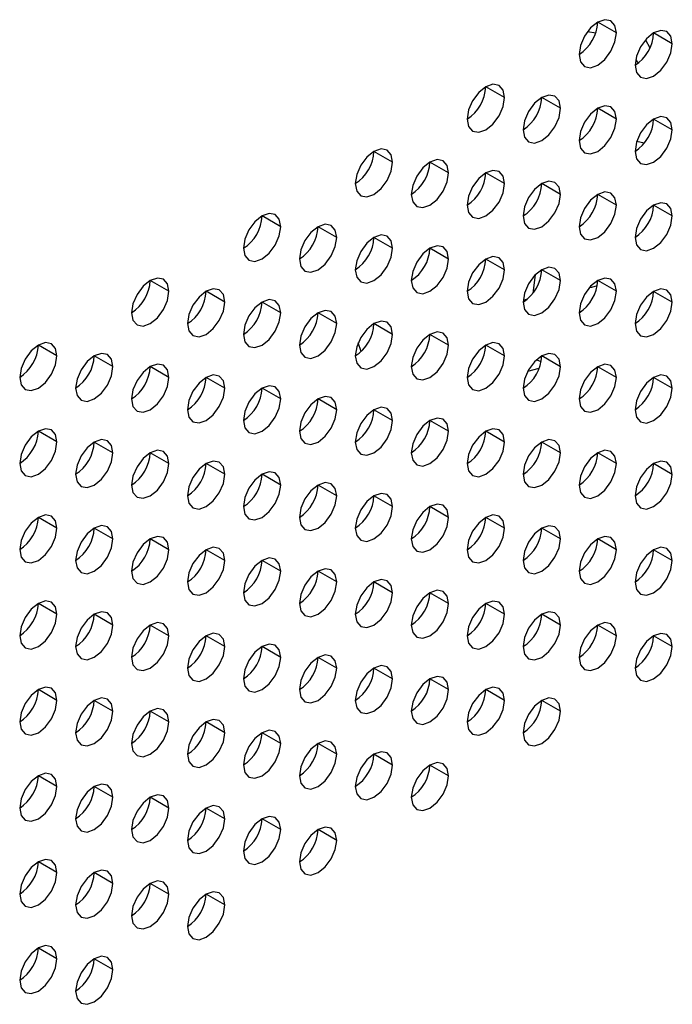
# Model space of a CAD drawing. Header units: millimetres. Extents: x 0 to 1118, y 0 to 864.
# Tile 176 of 254: x 942 to 946, y 685 to 691. Entities that reach past the tile are written whole.
import ezdxf

# ---------------------------------------------------------------- set-up
doc = ezdxf.new("R2010")
doc.units = ezdxf.units.MM

msp = doc.modelspace()

# ---------------------------------------------------------------- linework, layer by layer
at = {"color": 7, "linetype": 'Continuous', "lineweight": 25}
for p, q in [((945.8378, 691.1493), (945.72, 691.2174)), ((946.1914, 691.0813), (946.0735, 691.1493)), ((945.1307, 690.7411), (945.0129, 690.8092)), ((945.4843, 690.6731), (945.3664, 690.7411)), ((945.8378, 690.605), (945.72, 690.673)), ((946.1914, 690.5369), (946.0735, 690.6049)), ((944.4236, 690.3329), (944.3058, 690.401)), ((944.7772, 690.2649), (944.6593, 690.3329)), ((945.1307, 690.1968), (945.0129, 690.2648)), ((945.4843, 690.1287), (945.3664, 690.1967)), ((945.8378, 690.0606), (945.72, 690.1287)), ((946.1914, 689.9925), (946.0735, 690.0606)), ((943.7165, 689.9247), (943.5987, 689.9928)), ((944.0701, 689.8567), (943.9522, 689.9247)), ((944.4236, 689.7886), (944.3058, 689.8566)), ((944.7772, 689.7205), (944.6593, 689.7885)), ((945.1307, 689.6524), (945.0129, 689.7205)), ((945.4843, 689.5843), (945.3664, 689.6524)), ((943.0094, 689.5165), (942.8916, 689.5846)), ((945.8378, 689.5163), (945.72, 689.5843)), ((943.363, 689.4485), (943.2451, 689.5165)), ((946.1914, 689.4482), (946.0735, 689.5162)), ((943.7165, 689.3804), (943.5987, 689.4484)), ((944.0701, 689.3123), (943.9522, 689.3803)), ((944.4236, 689.2442), (944.3058, 689.3123)), ((944.7772, 689.1761), (944.6593, 689.2442)), ((942.3023, 689.1083), (942.1845, 689.1764)), ((945.1307, 689.1081), (945.0129, 689.1761)), ((942.6559, 689.0402), (942.538, 689.1083)), ((945.4843, 689.04), (945.3664, 689.108)), ((943.0094, 688.9722), (942.8916, 689.0402)), ((945.2782, 689.0113), (945.3504, 689.0301)), ((945.8378, 688.9719), (945.72, 689.0399)), ((943.363, 688.9041), (943.2451, 688.9721)), ((946.1914, 688.9038), (946.0735, 688.9719)), ((943.7165, 688.836), (943.5987, 688.904)), ((944.0701, 688.7679), (943.9522, 688.836)), ((944.4236, 688.6999), (944.3058, 688.7679)), ((944.7772, 688.6318), (944.6593, 688.6998)), ((942.3023, 688.564), (942.1845, 688.632)), ((945.1307, 688.5637), (945.0129, 688.6317)), ((942.6559, 688.4959), (942.538, 688.5639)), ((945.4843, 688.4956), (945.3664, 688.5637)), ((943.0094, 688.4278), (942.8916, 688.4958)), ((945.8378, 688.4275), (945.72, 688.4956)), ((943.363, 688.3597), (943.2451, 688.4278)), ((946.1914, 688.3595), (946.0735, 688.4275)), ((943.7165, 688.2917), (943.5987, 688.3597)), ((944.0701, 688.2236), (943.9522, 688.2916)), ((944.4236, 688.1555), (944.3058, 688.2235)), ((944.7772, 688.0874), (944.6593, 688.1555)), ((942.3023, 688.0196), (942.1845, 688.0876)), ((945.1307, 688.0193), (945.0129, 688.0874)), ((942.6559, 687.9515), (942.538, 688.0196)), ((945.4843, 687.9513), (945.3664, 688.0193)), ((943.0094, 687.8834), (942.8916, 687.9515)), ((945.8378, 687.8832), (945.72, 687.9512)), ((943.363, 687.8154), (943.2451, 687.8834)), ((946.1914, 687.8151), (946.0735, 687.8831)), ((943.7165, 687.7473), (943.5987, 687.8153)), ((944.0701, 687.6792), (943.9522, 687.7472)), ((944.4236, 687.6111), (944.3058, 687.6792)), ((944.7772, 687.5431), (944.6593, 687.6111)), ((942.3023, 687.4752), (942.1845, 687.5433)), ((945.1307, 687.475), (945.0129, 687.543)), ((942.6559, 687.4072), (942.538, 687.4752)), ((945.4843, 687.4069), (945.3664, 687.4749)), ((943.0094, 687.3391), (942.8916, 687.4071)), ((945.8378, 687.3388), (945.72, 687.4069)), ((943.363, 687.271), (943.2451, 687.339)), ((946.1914, 687.2707), (946.0735, 687.3388)), ((943.7165, 687.2029), (943.5987, 687.271)), ((944.0701, 687.1349), (943.9522, 687.2029)), ((944.4236, 687.0668), (944.3058, 687.1348)), ((944.7772, 686.9987), (944.6593, 687.0667)), ((942.3023, 686.9309), (942.1845, 686.9989)), ((945.1307, 686.9306), (945.0129, 686.9987)), ((942.6559, 686.8628), (942.538, 686.9308)), ((945.4843, 686.8625), (945.3664, 686.9306)), ((943.0094, 686.7947), (942.8916, 686.8628)), ((943.363, 686.7266), (943.2451, 686.7947)), ((943.7165, 686.6586), (943.5987, 686.7266)), ((944.0701, 686.5905), (943.9522, 686.6585)), ((944.4236, 686.5224), (944.3058, 686.5904)), ((944.7772, 686.4543), (944.6593, 686.5224)), ((942.3023, 686.3865), (942.1845, 686.4546)), ((942.6559, 686.3184), (942.538, 686.3865)), ((943.0094, 686.2504), (942.8916, 686.3184)), ((943.363, 686.1823), (943.2451, 686.2503)), ((943.7165, 686.1142), (943.5987, 686.1822)), ((944.0701, 686.0461), (943.9522, 686.1142)), ((942.3023, 685.8422), (942.1845, 685.9102)), ((942.6559, 685.7741), (942.538, 685.8421)), ((943.0094, 685.706), (942.8916, 685.774)), ((943.363, 685.6379), (943.2451, 685.706)), ((942.3023, 685.2978), (942.1845, 685.3658)), ((942.6559, 685.2297), (942.538, 685.2978))]:
    msp.add_line(p, q, dxfattribs=at)
at = {"color": 8, "linetype": 'Continuous', "lineweight": 25}
for p, q in [((945.6555, 691.1579), (945.7075, 691.1491)), ((946.0221, 691.106), (946.0504, 691.0549)), ((945.9593, 690.9805), (945.9747, 690.9579)), ((946.0139, 690.4522), (945.9664, 690.4636)), ((945.3248, 689.6196), (945.3108, 689.5046)), ((944.2247, 689.1361), (944.2055, 689.1897)), ((945.3321, 689.0823), (945.3629, 689.0729))]:
    msp.add_line(p, q, dxfattribs=at)
at = {"color": 7, "linetype": 'Continuous', "lineweight": 25, "flags": 128}
for points in [[(945.8378, 691.1493), (945.8289, 691.1962), (945.8033, 691.2257), (945.7651, 691.2331), (945.72, 691.2174), (945.6749, 691.181), (945.6367, 691.1294), (945.6111, 691.0705), (945.6021, 691.0133)], [(945.6021, 691.0133), (945.6111, 690.9664), (945.6367, 690.937), (945.6749, 690.9295), (945.72, 690.9452), (945.7651, 690.9816), (945.8033, 691.0332), (945.8289, 691.0921), (945.8378, 691.1493)], [(946.1914, 691.0813), (946.1824, 691.1282), (946.1569, 691.1576), (946.1186, 691.165), (946.0735, 691.1493), (946.0284, 691.1129), (945.9902, 691.0614), (945.9647, 691.0025), (945.9557, 690.9452)], [(945.9557, 690.9452), (945.9647, 690.8983), (945.9902, 690.8689), (946.0284, 690.8615), (946.0735, 690.8771), (946.1186, 690.9135), (946.1569, 690.9651), (946.1824, 691.024), (946.1914, 691.0813)], [(945.1307, 690.7411), (945.1218, 690.788), (945.0962, 690.8174), (945.058, 690.8249), (945.0129, 690.8092), (944.9678, 690.7728), (944.9295, 690.7212), (944.904, 690.6623), (944.895, 690.6051)], [(944.895, 690.6051), (944.904, 690.5582), (944.9295, 690.5288), (944.9678, 690.5213), (945.0129, 690.537), (945.058, 690.5734), (945.0962, 690.625), (945.1218, 690.6839), (945.1307, 690.7411)], [(945.4843, 690.6731), (945.4753, 690.72), (945.4498, 690.7494), (945.4115, 690.7568), (945.3664, 690.7411), (945.3213, 690.7047), (945.2831, 690.6532), (945.2576, 690.5943), (945.2486, 690.537)], [(945.2486, 690.537), (945.2576, 690.4901), (945.2831, 690.4607), (945.3213, 690.4533), (945.3664, 690.4689), (945.4115, 690.5053), (945.4498, 690.5569), (945.4753, 690.6158), (945.4843, 690.6731)], [(945.8378, 690.605), (945.8289, 690.6519), (945.8033, 690.6813), (945.7651, 690.6887), (945.72, 690.673), (945.6749, 690.6366), (945.6367, 690.5851), (945.6111, 690.5262), (945.6021, 690.4689)], [(945.6021, 690.4689), (945.6111, 690.422), (945.6367, 690.3926), (945.6749, 690.3852), (945.72, 690.4009), (945.7651, 690.4373), (945.8033, 690.4888), (945.8289, 690.5477), (945.8378, 690.605)], [(946.1914, 690.5369), (946.1824, 690.5838), (946.1569, 690.6132), (946.1186, 690.6206), (946.0735, 690.605), (946.0284, 690.5686), (945.9902, 690.517), (945.9647, 690.4581), (945.9557, 690.4008)], [(945.9557, 690.4008), (945.9647, 690.3539), (945.9902, 690.3245), (946.0284, 690.3171), (946.0735, 690.3328), (946.1186, 690.3692), (946.1569, 690.4208), (946.1824, 690.4797), (946.1914, 690.5369)], [(944.4236, 690.3329), (944.4147, 690.3798), (944.3891, 690.4092), (944.3509, 690.4167), (944.3058, 690.401), (944.2607, 690.3646), (944.2224, 690.313), (944.1969, 690.2541), (944.1879, 690.1969)], [(944.7772, 690.2649), (944.7682, 690.3118), (944.7427, 690.3412), (944.7044, 690.3486), (944.6593, 690.3329), (944.6142, 690.2965), (944.576, 690.2449), (944.5504, 690.1861), (944.5415, 690.1288)], [(944.1879, 690.1969), (944.1969, 690.15), (944.2224, 690.1206), (944.2607, 690.1131), (944.3058, 690.1288), (944.3509, 690.1652), (944.3891, 690.2168), (944.4147, 690.2757), (944.4236, 690.3329)], [(945.1307, 690.1968), (945.1218, 690.2437), (945.0962, 690.2731), (945.058, 690.2805), (945.0129, 690.2648), (944.9678, 690.2284), (944.9295, 690.1769), (944.904, 690.118), (944.895, 690.0607)], [(944.5415, 690.1288), (944.5504, 690.0819), (944.576, 690.0525), (944.6142, 690.0451), (944.6593, 690.0607), (944.7044, 690.0971), (944.7427, 690.1487), (944.7682, 690.2076), (944.7772, 690.2649)], [(945.4843, 690.1287), (945.4753, 690.1756), (945.4498, 690.205), (945.4115, 690.2124), (945.3664, 690.1968), (945.3213, 690.1604), (945.2831, 690.1088), (945.2576, 690.0499), (945.2486, 689.9926)], [(944.895, 690.0607), (944.904, 690.0138), (944.9295, 689.9844), (944.9678, 689.977), (945.0129, 689.9927), (945.058, 690.0291), (945.0962, 690.0806), (945.1218, 690.1395), (945.1307, 690.1968)], [(945.2486, 689.9926), (945.2576, 689.9457), (945.2831, 689.9163), (945.3213, 689.9089), (945.3664, 689.9246), (945.4115, 689.961), (945.4498, 690.0125), (945.4753, 690.0714), (945.4843, 690.1287)], [(945.8378, 690.0606), (945.8289, 690.1075), (945.8033, 690.1369), (945.7651, 690.1444), (945.72, 690.1287), (945.6749, 690.0923), (945.6367, 690.0407), (945.6111, 689.9818), (945.6021, 689.9246)], [(945.6021, 689.9246), (945.6111, 689.8777), (945.6367, 689.8483), (945.6749, 689.8408), (945.72, 689.8565), (945.7651, 689.8929), (945.8033, 689.9445), (945.8289, 690.0034), (945.8378, 690.0606)], [(946.1914, 689.9925), (946.1824, 690.0394), (946.1569, 690.0689), (946.1186, 690.0763), (946.0735, 690.0606), (946.0284, 690.0242), (945.9902, 689.9726), (945.9647, 689.9137), (945.9557, 689.8565)], [(943.7165, 689.9247), (943.7075, 689.9716), (943.682, 690.001), (943.6438, 690.0085), (943.5987, 689.9928), (943.5536, 689.9564), (943.5153, 689.9048), (943.4898, 689.8459), (943.4808, 689.7887)], [(945.9557, 689.8565), (945.9647, 689.8096), (945.9902, 689.7802), (946.0284, 689.7727), (946.0735, 689.7884), (946.1186, 689.8248), (946.1569, 689.8764), (946.1824, 689.9353), (946.1914, 689.9925)], [(943.4808, 689.7887), (943.4898, 689.7418), (943.5153, 689.7124), (943.5536, 689.7049), (943.5987, 689.7206), (943.6438, 689.757), (943.682, 689.8086), (943.7075, 689.8675), (943.7165, 689.9247)], [(944.0701, 689.8567), (944.0611, 689.9036), (944.0356, 689.933), (943.9973, 689.9404), (943.9522, 689.9247), (943.9071, 689.8883), (943.8689, 689.8367), (943.8433, 689.7778), (943.8344, 689.7206)], [(943.8344, 689.7206), (943.8433, 689.6737), (943.8689, 689.6443), (943.9071, 689.6369), (943.9522, 689.6525), (943.9973, 689.6889), (944.0356, 689.7405), (944.0611, 689.7994), (944.0701, 689.8567)], [(944.4236, 689.7886), (944.4147, 689.8355), (944.3891, 689.8649), (944.3509, 689.8723), (944.3058, 689.8566), (944.2607, 689.8202), (944.2224, 689.7687), (944.1969, 689.7098), (944.1879, 689.6525)], [(944.1879, 689.6525), (944.1969, 689.6056), (944.2224, 689.5762), (944.2607, 689.5688), (944.3058, 689.5845), (944.3509, 689.6208), (944.3891, 689.6724), (944.4147, 689.7313), (944.4236, 689.7886)], [(944.7772, 689.7205), (944.7682, 689.7674), (944.7427, 689.7968), (944.7044, 689.8042), (944.6593, 689.7886), (944.6142, 689.7522), (944.576, 689.7006), (944.5504, 689.6417), (944.5415, 689.5844)], [(944.5415, 689.5844), (944.5504, 689.5375), (944.576, 689.5081), (944.6142, 689.5007), (944.6593, 689.5164), (944.7044, 689.5528), (944.7427, 689.6043), (944.7682, 689.6632), (944.7772, 689.7205)], [(945.1307, 689.6524), (945.1218, 689.6993), (945.0962, 689.7287), (945.058, 689.7362), (945.0129, 689.7205), (944.9678, 689.6841), (944.9295, 689.6325), (944.904, 689.5736), (944.895, 689.5164)], [(944.895, 689.5164), (944.904, 689.4695), (944.9295, 689.4401), (944.9678, 689.4326), (945.0129, 689.4483), (945.058, 689.4847), (945.0962, 689.5363), (945.1218, 689.5952), (945.1307, 689.6524)], [(945.4843, 689.5843), (945.4753, 689.6312), (945.4498, 689.6606), (945.4115, 689.6681), (945.3664, 689.6524), (945.3213, 689.616), (945.2831, 689.5644), (945.2576, 689.5055), (945.2486, 689.4483)], [(943.0094, 689.5165), (943.0004, 689.5634), (942.9749, 689.5928), (942.9367, 689.6003), (942.8916, 689.5846), (942.8465, 689.5482), (942.8082, 689.4966), (942.7827, 689.4377), (942.7737, 689.3805)], [(945.8378, 689.5163), (945.8289, 689.5632), (945.8033, 689.5926), (945.7651, 689.6), (945.72, 689.5843), (945.6749, 689.5479), (945.6367, 689.4964), (945.6111, 689.4375), (945.6021, 689.3802)], [(943.363, 689.4485), (943.354, 689.4954), (943.3284, 689.5248), (943.2902, 689.5322), (943.2451, 689.5165), (943.2, 689.4801), (943.1618, 689.4285), (943.1362, 689.3696), (943.1273, 689.3124)], [(945.2486, 689.4483), (945.2576, 689.4014), (945.2831, 689.372), (945.3213, 689.3645), (945.3664, 689.3802), (945.4115, 689.4166), (945.4498, 689.4682), (945.4753, 689.5271), (945.4843, 689.5843)], [(945.7167, 689.5504), (945.6813, 689.5412), (945.6684, 689.5408)], [(946.1914, 689.4482), (946.1824, 689.4951), (946.1569, 689.5245), (946.1186, 689.5319), (946.0735, 689.5162), (946.0284, 689.4798), (945.9902, 689.4283), (945.9647, 689.3694), (945.9557, 689.3121)], [(942.7737, 689.3805), (942.7827, 689.3336), (942.8082, 689.3042), (942.8465, 689.2967), (942.8916, 689.3124), (942.9367, 689.3488), (942.9749, 689.4004), (943.0004, 689.4593), (943.0094, 689.5165)], [(943.7165, 689.3804), (943.7075, 689.4273), (943.682, 689.4567), (943.6438, 689.4641), (943.5987, 689.4484), (943.5536, 689.412), (943.5153, 689.3605), (943.4898, 689.3016), (943.4808, 689.2443)], [(945.6021, 689.3802), (945.6111, 689.3333), (945.6367, 689.3039), (945.6749, 689.2965), (945.72, 689.3121), (945.7651, 689.3485), (945.8033, 689.4001), (945.8289, 689.459), (945.8378, 689.5163)], [(943.1273, 689.3124), (943.1362, 689.2655), (943.1618, 689.2361), (943.2, 689.2287), (943.2451, 689.2443), (943.2902, 689.2807), (943.3284, 689.3323), (943.354, 689.3912), (943.363, 689.4485)], [(945.9557, 689.3121), (945.9647, 689.2652), (945.9902, 689.2358), (946.0284, 689.2284), (946.0735, 689.2441), (946.1186, 689.2805), (946.1569, 689.332), (946.1824, 689.3909), (946.1914, 689.4482)], [(943.4808, 689.2443), (943.4898, 689.1974), (943.5153, 689.168), (943.5536, 689.1606), (943.5987, 689.1763), (943.6438, 689.2126), (943.682, 689.2642), (943.7075, 689.3231), (943.7165, 689.3804)], [(944.0701, 689.3123), (944.0611, 689.3592), (944.0356, 689.3886), (943.9973, 689.396), (943.9522, 689.3804), (943.9071, 689.344), (943.8689, 689.2924), (943.8433, 689.2335), (943.8344, 689.1762)], [(943.8344, 689.1762), (943.8433, 689.1293), (943.8689, 689.0999), (943.9071, 689.0925), (943.9522, 689.1082), (943.9973, 689.1446), (944.0356, 689.1961), (944.0611, 689.255), (944.0701, 689.3123)], [(944.4236, 689.2442), (944.4147, 689.2911), (944.3891, 689.3205), (944.3509, 689.328), (944.3058, 689.3123), (944.2607, 689.2759), (944.2224, 689.2243), (944.1969, 689.1654), (944.1879, 689.1081)], [(944.1879, 689.1081), (944.1969, 689.0612), (944.2224, 689.0318), (944.2607, 689.0244), (944.3058, 689.0401), (944.3509, 689.0765), (944.3891, 689.1281), (944.4147, 689.187), (944.4236, 689.2442)], [(944.7772, 689.1761), (944.7682, 689.223), (944.7427, 689.2524), (944.7044, 689.2599), (944.6593, 689.2442), (944.6142, 689.2078), (944.576, 689.1562), (944.5504, 689.0973), (944.5415, 689.0401)], [(942.3023, 689.1083), (942.2933, 689.1552), (942.2678, 689.1846), (942.2296, 689.1921), (942.1845, 689.1764), (942.1394, 689.14), (942.1011, 689.0884), (942.0756, 689.0295), (942.0666, 688.9723)], [(944.5415, 689.0401), (944.5504, 688.9932), (944.576, 688.9638), (944.6142, 688.9563), (944.6593, 688.972), (944.7044, 689.0084), (944.7427, 689.06), (944.7682, 689.1189), (944.7772, 689.1761)], [(945.1307, 689.1081), (945.1218, 689.155), (945.0962, 689.1844), (945.058, 689.1918), (945.0129, 689.1761), (944.9678, 689.1397), (944.9295, 689.0882), (944.904, 689.0293), (944.895, 688.972)], [(942.0666, 688.9723), (942.0756, 688.9254), (942.1011, 688.896), (942.1394, 688.8885), (942.1845, 688.9042), (942.2296, 688.9406), (942.2678, 688.9922), (942.2933, 689.0511), (942.3023, 689.1083)], [(942.6559, 689.0402), (942.6469, 689.0871), (942.6213, 689.1166), (942.5831, 689.124), (942.538, 689.1083), (942.4929, 689.0719), (942.4547, 689.0203), (942.4291, 688.9614), (942.4202, 688.9042)], [(944.895, 688.972), (944.904, 688.9251), (944.9295, 688.8957), (944.9678, 688.8883), (945.0129, 688.9039), (945.058, 688.9403), (945.0962, 688.9919), (945.1218, 689.0508), (945.1307, 689.1081)], [(945.4843, 689.04), (945.4753, 689.0869), (945.4498, 689.1163), (945.4115, 689.1237), (945.3664, 689.108), (945.3213, 689.0716), (945.2831, 689.0201), (945.2576, 688.9612), (945.2486, 688.9039)], [(942.4202, 688.9042), (942.4291, 688.8573), (942.4547, 688.8279), (942.4929, 688.8204), (942.538, 688.8361), (942.5831, 688.8725), (942.6213, 688.9241), (942.6469, 688.983), (942.6559, 689.0402)], [(943.0094, 688.9722), (943.0004, 689.0191), (942.9749, 689.0485), (942.9367, 689.0559), (942.8916, 689.0402), (942.8465, 689.0038), (942.8082, 688.9523), (942.7827, 688.8934), (942.7737, 688.8361)], [(945.2486, 688.9039), (945.2576, 688.857), (945.2831, 688.8276), (945.3213, 688.8202), (945.3664, 688.8359), (945.4115, 688.8723), (945.4498, 688.9238), (945.4753, 688.9827), (945.4843, 689.04)], [(945.8378, 688.9719), (945.8289, 689.0188), (945.8033, 689.0482), (945.7651, 689.0556), (945.72, 689.04), (945.6749, 689.0036), (945.6367, 688.952), (945.6111, 688.8931), (945.6021, 688.8358)], [(942.7737, 688.8361), (942.7827, 688.7892), (942.8082, 688.7598), (942.8465, 688.7524), (942.8916, 688.768), (942.9367, 688.8044), (942.9749, 688.856), (943.0004, 688.9149), (943.0094, 688.9722)], [(943.363, 688.9041), (943.354, 688.951), (943.3284, 688.9804), (943.2902, 688.9878), (943.2451, 688.9721), (943.2, 688.9358), (943.1618, 688.8842), (943.1362, 688.8253), (943.1273, 688.768)], [(945.6021, 688.8358), (945.6111, 688.7889), (945.6367, 688.7595), (945.6749, 688.7521), (945.72, 688.7678), (945.7651, 688.8042), (945.8033, 688.8557), (945.8289, 688.9146), (945.8378, 688.9719)], [(946.1914, 688.9038), (946.1824, 688.9507), (946.1569, 688.9801), (946.1186, 688.9876), (946.0735, 688.9719), (946.0284, 688.9355), (945.9902, 688.8839), (945.9647, 688.825), (945.9557, 688.7678)], [(943.1273, 688.768), (943.1362, 688.7211), (943.1618, 688.6917), (943.2, 688.6843), (943.2451, 688.7), (943.2902, 688.7364), (943.3284, 688.7879), (943.354, 688.8468), (943.363, 688.9041)], [(943.7165, 688.836), (943.7075, 688.8829), (943.682, 688.9123), (943.6438, 688.9197), (943.5987, 688.9041), (943.5536, 688.8677), (943.5153, 688.8161), (943.4898, 688.7572), (943.4808, 688.6999)], [(945.9557, 688.7678), (945.9647, 688.7209), (945.9902, 688.6915), (946.0284, 688.684), (946.0735, 688.6997), (946.1186, 688.7361), (946.1569, 688.7877), (946.1824, 688.8466), (946.1914, 688.9038)], [(944.0701, 688.7679), (944.0611, 688.8148), (944.0356, 688.8442), (943.9973, 688.8517), (943.9522, 688.836), (943.9071, 688.7996), (943.8689, 688.748), (943.8433, 688.6891), (943.8344, 688.6319)], [(943.4808, 688.6999), (943.4898, 688.653), (943.5153, 688.6236), (943.5536, 688.6162), (943.5987, 688.6319), (943.6438, 688.6683), (943.682, 688.7199), (943.7075, 688.7788), (943.7165, 688.836)], [(944.4236, 688.6999), (944.4147, 688.7468), (944.3891, 688.7762), (944.3509, 688.7836), (944.3058, 688.7679), (944.2607, 688.7315), (944.2224, 688.6799), (944.1969, 688.621), (944.1879, 688.5638)], [(943.8344, 688.6319), (943.8433, 688.585), (943.8689, 688.5556), (943.9071, 688.5481), (943.9522, 688.5638), (943.9973, 688.6002), (944.0356, 688.6518), (944.0611, 688.7107), (944.0701, 688.7679)], [(944.1879, 688.5638), (944.1969, 688.5169), (944.2224, 688.4875), (944.2607, 688.4801), (944.3058, 688.4957), (944.3509, 688.5321), (944.3891, 688.5837), (944.4147, 688.6426), (944.4236, 688.6999)], [(944.7772, 688.6318), (944.7682, 688.6787), (944.7427, 688.7081), (944.7044, 688.7155), (944.6593, 688.6998), (944.6142, 688.6634), (944.576, 688.6119), (944.5504, 688.553), (944.5415, 688.4957)], [(942.3023, 688.564), (942.2933, 688.6109), (942.2678, 688.6403), (942.2296, 688.6477), (942.1845, 688.632), (942.1394, 688.5956), (942.1011, 688.5441), (942.0756, 688.4852), (942.0666, 688.4279)], [(944.5415, 688.4957), (944.5504, 688.4488), (944.576, 688.4194), (944.6142, 688.412), (944.6593, 688.4277), (944.7044, 688.464), (944.7427, 688.5156), (944.7682, 688.5745), (944.7772, 688.6318)], [(945.1307, 688.5637), (945.1218, 688.6106), (945.0962, 688.64), (945.058, 688.6474), (945.0129, 688.6318), (944.9678, 688.5954), (944.9295, 688.5438), (944.904, 688.4849), (944.895, 688.4276)], [(942.0666, 688.4279), (942.0756, 688.381), (942.1011, 688.3516), (942.1394, 688.3442), (942.1845, 688.3598), (942.2296, 688.3962), (942.2678, 688.4478), (942.2933, 688.5067), (942.3023, 688.564)], [(942.6559, 688.4959), (942.6469, 688.5428), (942.6213, 688.5722), (942.5831, 688.5796), (942.538, 688.5639), (942.4929, 688.5275), (942.4547, 688.476), (942.4291, 688.4171), (942.4202, 688.3598)], [(944.895, 688.4276), (944.904, 688.3807), (944.9295, 688.3513), (944.9678, 688.3439), (945.0129, 688.3596), (945.058, 688.396), (945.0962, 688.4475), (945.1218, 688.5064), (945.1307, 688.5637)], [(945.4843, 688.4956), (945.4753, 688.5425), (945.4498, 688.5719), (945.4115, 688.5794), (945.3664, 688.5637), (945.3213, 688.5273), (945.2831, 688.4757), (945.2576, 688.4168), (945.2486, 688.3596)], [(942.4202, 688.3598), (942.4291, 688.3129), (942.4547, 688.2835), (942.4929, 688.2761), (942.538, 688.2918), (942.5831, 688.3282), (942.6213, 688.3797), (942.6469, 688.4386), (942.6559, 688.4959)], [(943.0094, 688.4278), (943.0004, 688.4747), (942.9749, 688.5041), (942.9367, 688.5115), (942.8916, 688.4959), (942.8465, 688.4595), (942.8082, 688.4079), (942.7827, 688.349), (942.7737, 688.2917)], [(945.2486, 688.3596), (945.2576, 688.3127), (945.2831, 688.2833), (945.3213, 688.2758), (945.3664, 688.2915), (945.4115, 688.3279), (945.4498, 688.3795), (945.4753, 688.4384), (945.4843, 688.4956)], [(945.8378, 688.4275), (945.8289, 688.4744), (945.8033, 688.5038), (945.7651, 688.5113), (945.72, 688.4956), (945.6749, 688.4592), (945.6367, 688.4076), (945.6111, 688.3487), (945.6021, 688.2915)], [(942.7737, 688.2917), (942.7827, 688.2448), (942.8082, 688.2154), (942.8465, 688.208), (942.8916, 688.2237), (942.9367, 688.2601), (942.9749, 688.3117), (943.0004, 688.3706), (943.0094, 688.4278)], [(943.363, 688.3597), (943.354, 688.4066), (943.3284, 688.436), (943.2902, 688.4435), (943.2451, 688.4278), (943.2, 688.3914), (943.1618, 688.3398), (943.1362, 688.2809), (943.1273, 688.2237)], [(945.6021, 688.2915), (945.6111, 688.2446), (945.6367, 688.2152), (945.6749, 688.2077), (945.72, 688.2234), (945.7651, 688.2598), (945.8033, 688.3114), (945.8289, 688.3703), (945.8378, 688.4275)], [(946.1914, 688.3595), (946.1824, 688.4064), (946.1569, 688.4358), (946.1186, 688.4432), (946.0735, 688.4275), (946.0284, 688.3911), (945.9902, 688.3396), (945.9647, 688.2807), (945.9557, 688.2234)], [(943.1273, 688.2237), (943.1362, 688.1768), (943.1618, 688.1474), (943.2, 688.1399), (943.2451, 688.1556), (943.2902, 688.192), (943.3284, 688.2436), (943.354, 688.3025), (943.363, 688.3597)], [(943.7165, 688.2917), (943.7075, 688.3386), (943.682, 688.368), (943.6438, 688.3754), (943.5987, 688.3597), (943.5536, 688.3233), (943.5153, 688.2717), (943.4898, 688.2128), (943.4808, 688.1556)], [(945.9557, 688.2234), (945.9647, 688.1765), (945.9902, 688.1471), (946.0284, 688.1397), (946.0735, 688.1553), (946.1186, 688.1917), (946.1569, 688.2433), (946.1824, 688.3022), (946.1914, 688.3595)], [(943.4808, 688.1556), (943.4898, 688.1087), (943.5153, 688.0793), (943.5536, 688.0719), (943.5987, 688.0875), (943.6438, 688.1239), (943.682, 688.1755), (943.7075, 688.2344), (943.7165, 688.2917)], [(944.0701, 688.2236), (944.0611, 688.2705), (944.0356, 688.2999), (943.9973, 688.3073), (943.9522, 688.2916), (943.9071, 688.2552), (943.8689, 688.2037), (943.8433, 688.1448), (943.8344, 688.0875)], [(943.8344, 688.0875), (943.8433, 688.0406), (943.8689, 688.0112), (943.9071, 688.0038), (943.9522, 688.0195), (943.9973, 688.0558), (944.0356, 688.1074), (944.0611, 688.1663), (944.0701, 688.2236)], [(944.4236, 688.1555), (944.4147, 688.2024), (944.3891, 688.2318), (944.3509, 688.2392), (944.3058, 688.2236), (944.2607, 688.1872), (944.2224, 688.1356), (944.1969, 688.0767), (944.1879, 688.0194)], [(944.7772, 688.0874), (944.7682, 688.1343), (944.7427, 688.1637), (944.7044, 688.1712), (944.6593, 688.1555), (944.6142, 688.1191), (944.576, 688.0675), (944.5504, 688.0086), (944.5415, 687.9514)], [(942.3023, 688.0196), (942.2933, 688.0665), (942.2678, 688.0959), (942.2296, 688.1033), (942.1845, 688.0877), (942.1394, 688.0513), (942.1011, 687.9997), (942.0756, 687.9408), (942.0666, 687.8835)], [(944.1879, 688.0194), (944.1969, 687.9725), (944.2224, 687.9431), (944.2607, 687.9357), (944.3058, 687.9514), (944.3509, 687.9878), (944.3891, 688.0393), (944.4147, 688.0982), (944.4236, 688.1555)], [(945.1307, 688.0193), (945.1218, 688.0662), (945.0962, 688.0956), (945.058, 688.1031), (945.0129, 688.0874), (944.9678, 688.051), (944.9295, 687.9994), (944.904, 687.9405), (944.895, 687.8833)], [(942.6559, 687.9515), (942.6469, 687.9984), (942.6213, 688.0278), (942.5831, 688.0353), (942.538, 688.0196), (942.4929, 687.9832), (942.4547, 687.9316), (942.4291, 687.8727), (942.4202, 687.8155)], [(944.5415, 687.9514), (944.5504, 687.9044), (944.576, 687.875), (944.6142, 687.8676), (944.6593, 687.8833), (944.7044, 687.9197), (944.7427, 687.9713), (944.7682, 688.0302), (944.7772, 688.0874)], [(945.4843, 687.9513), (945.4753, 687.9982), (945.4498, 688.0276), (945.4115, 688.035), (945.3664, 688.0193), (945.3213, 687.9829), (945.2831, 687.9314), (945.2576, 687.8725), (945.2486, 687.8152)], [(942.0666, 687.8835), (942.0756, 687.8366), (942.1011, 687.8072), (942.1394, 687.7998), (942.1845, 687.8155), (942.2296, 687.8519), (942.2678, 687.9034), (942.2933, 687.9623), (942.3023, 688.0196)], [(944.895, 687.8833), (944.904, 687.8364), (944.9295, 687.807), (944.9678, 687.7995), (945.0129, 687.8152), (945.058, 687.8516), (945.0962, 687.9032), (945.1218, 687.9621), (945.1307, 688.0193)], [(942.4202, 687.8155), (942.4291, 687.7686), (942.4547, 687.7392), (942.4929, 687.7317), (942.538, 687.7474), (942.5831, 687.7838), (942.6213, 687.8354), (942.6469, 687.8943), (942.6559, 687.9515)], [(943.0094, 687.8834), (943.0004, 687.9303), (942.9749, 687.9598), (942.9367, 687.9672), (942.8916, 687.9515), (942.8465, 687.9151), (942.8082, 687.8635), (942.7827, 687.8046), (942.7737, 687.7474)], [(945.2486, 687.8152), (945.2576, 687.7683), (945.2831, 687.7389), (945.3213, 687.7315), (945.3664, 687.7471), (945.4115, 687.7835), (945.4498, 687.8351), (945.4753, 687.894), (945.4843, 687.9513)], [(945.8378, 687.8832), (945.8289, 687.9301), (945.8033, 687.9595), (945.7651, 687.9669), (945.72, 687.9512), (945.6749, 687.9148), (945.6367, 687.8633), (945.6111, 687.8044), (945.6021, 687.7471)], [(942.7737, 687.7474), (942.7827, 687.7005), (942.8082, 687.6711), (942.8465, 687.6636), (942.8916, 687.6793), (942.9367, 687.7157), (942.9749, 687.7673), (943.0004, 687.8262), (943.0094, 687.8834)], [(943.363, 687.8154), (943.354, 687.8623), (943.3284, 687.8917), (943.2902, 687.8991), (943.2451, 687.8834), (943.2, 687.847), (943.1618, 687.7955), (943.1362, 687.7366), (943.1273, 687.6793)], [(945.6021, 687.7471), (945.6111, 687.7002), (945.6367, 687.6708), (945.6749, 687.6634), (945.72, 687.6791), (945.7651, 687.7155), (945.8033, 687.767), (945.8289, 687.8259), (945.8378, 687.8832)], [(946.1914, 687.8151), (946.1824, 687.862), (946.1569, 687.8914), (946.1186, 687.8988), (946.0735, 687.8832), (946.0284, 687.8468), (945.9902, 687.7952), (945.9647, 687.7363), (945.9557, 687.679)], [(943.1273, 687.6793), (943.1362, 687.6324), (943.1618, 687.603), (943.2, 687.5956), (943.2451, 687.6112), (943.2902, 687.6476), (943.3284, 687.6992), (943.354, 687.7581), (943.363, 687.8154)], [(943.7165, 687.7473), (943.7075, 687.7942), (943.682, 687.8236), (943.6438, 687.831), (943.5987, 687.8153), (943.5536, 687.779), (943.5153, 687.7274), (943.4898, 687.6685), (943.4808, 687.6112)], [(945.9557, 687.679), (945.9647, 687.6321), (945.9902, 687.6027), (946.0284, 687.5953), (946.0735, 687.611), (946.1186, 687.6474), (946.1569, 687.6989), (946.1824, 687.7578), (946.1914, 687.8151)], [(943.4808, 687.6112), (943.4898, 687.5643), (943.5153, 687.5349), (943.5536, 687.5275), (943.5987, 687.5432), (943.6438, 687.5796), (943.682, 687.6311), (943.7075, 687.69), (943.7165, 687.7473)], [(944.0701, 687.6792), (944.0611, 687.7261), (944.0356, 687.7555), (943.9973, 687.7629), (943.9522, 687.7473), (943.9071, 687.7109), (943.8689, 687.6593), (943.8433, 687.6004), (943.8344, 687.5431)], [(943.8344, 687.5431), (943.8433, 687.4962), (943.8689, 687.4668), (943.9071, 687.4594), (943.9522, 687.4751), (943.9973, 687.5115), (944.0356, 687.5631), (944.0611, 687.622), (944.0701, 687.6792)], [(944.4236, 687.6111), (944.4147, 687.658), (944.3891, 687.6874), (944.3509, 687.6949), (944.3058, 687.6792), (944.2607, 687.6428), (944.2224, 687.5912), (944.1969, 687.5323), (944.1879, 687.4751)], [(944.1879, 687.4751), (944.1969, 687.4282), (944.2224, 687.3988), (944.2607, 687.3913), (944.3058, 687.407), (944.3509, 687.4434), (944.3891, 687.495), (944.4147, 687.5539), (944.4236, 687.6111)], [(944.7772, 687.5431), (944.7682, 687.59), (944.7427, 687.6194), (944.7044, 687.6268), (944.6593, 687.6111), (944.6142, 687.5747), (944.576, 687.5231), (944.5504, 687.4642), (944.5415, 687.407)], [(942.3023, 687.4752), (942.2933, 687.5221), (942.2678, 687.5515), (942.2296, 687.559), (942.1845, 687.5433), (942.1394, 687.5069), (942.1011, 687.4553), (942.0756, 687.3964), (942.0666, 687.3392)], [(944.5415, 687.407), (944.5504, 687.3601), (944.576, 687.3307), (944.6142, 687.3233), (944.6593, 687.3389), (944.7044, 687.3753), (944.7427, 687.4269), (944.7682, 687.4858), (944.7772, 687.5431)], [(945.1307, 687.475), (945.1218, 687.5219), (945.0962, 687.5513), (945.058, 687.5587), (945.0129, 687.543), (944.9678, 687.5066), (944.9295, 687.4551), (944.904, 687.3962), (944.895, 687.3389)], [(942.0666, 687.3392), (942.0756, 687.2923), (942.1011, 687.2629), (942.1394, 687.2554), (942.1845, 687.2711), (942.2296, 687.3075), (942.2678, 687.3591), (942.2933, 687.418), (942.3023, 687.4752)], [(942.6559, 687.4072), (942.6469, 687.4541), (942.6213, 687.4835), (942.5831, 687.4909), (942.538, 687.4752), (942.4929, 687.4388), (942.4547, 687.3873), (942.4291, 687.3284), (942.4202, 687.2711)], [(944.895, 687.3389), (944.904, 687.292), (944.9295, 687.2626), (944.9678, 687.2552), (945.0129, 687.2709), (945.058, 687.3073), (945.0962, 687.3588), (945.1218, 687.4177), (945.1307, 687.475)], [(945.4843, 687.4069), (945.4753, 687.4538), (945.4498, 687.4832), (945.4115, 687.4906), (945.3664, 687.475), (945.3213, 687.4386), (945.2831, 687.387), (945.2576, 687.3281), (945.2486, 687.2708)], [(943.0094, 687.3391), (943.0004, 687.386), (942.9749, 687.4154), (942.9367, 687.4228), (942.8916, 687.4071), (942.8465, 687.3708), (942.8082, 687.3192), (942.7827, 687.2603), (942.7737, 687.203)], [(945.8378, 687.3388), (945.8289, 687.3857), (945.8033, 687.4151), (945.7651, 687.4226), (945.72, 687.4069), (945.6749, 687.3705), (945.6367, 687.3189), (945.6111, 687.26), (945.6021, 687.2028)], [(942.4202, 687.2711), (942.4291, 687.2242), (942.4547, 687.1948), (942.4929, 687.1874), (942.538, 687.203), (942.5831, 687.2394), (942.6213, 687.291), (942.6469, 687.3499), (942.6559, 687.4072)], [(943.363, 687.271), (943.354, 687.3179), (943.3284, 687.3473), (943.2902, 687.3547), (943.2451, 687.3391), (943.2, 687.3027), (943.1618, 687.2511), (943.1362, 687.1922), (943.1273, 687.1349)], [(945.2486, 687.2708), (945.2576, 687.2239), (945.2831, 687.1945), (945.3213, 687.1871), (945.3664, 687.2028), (945.4115, 687.2392), (945.4498, 687.2907), (945.4753, 687.3496), (945.4843, 687.4069)], [(946.1914, 687.2707), (946.1824, 687.3176), (946.1569, 687.347), (946.1186, 687.3545), (946.0735, 687.3388), (946.0284, 687.3024), (945.9902, 687.2508), (945.9647, 687.1919), (945.9557, 687.1347)], [(942.7737, 687.203), (942.7827, 687.1561), (942.8082, 687.1267), (942.8465, 687.1193), (942.8916, 687.135), (942.9367, 687.1714), (942.9749, 687.2229), (943.0004, 687.2818), (943.0094, 687.3391)], [(943.7165, 687.2029), (943.7075, 687.2498), (943.682, 687.2792), (943.6438, 687.2867), (943.5987, 687.271), (943.5536, 687.2346), (943.5153, 687.183), (943.4898, 687.1241), (943.4808, 687.0669)], [(945.6021, 687.2028), (945.6111, 687.1559), (945.6367, 687.1265), (945.6749, 687.119), (945.72, 687.1347), (945.7651, 687.1711), (945.8033, 687.2227), (945.8289, 687.2816), (945.8378, 687.3388)], [(943.1273, 687.1349), (943.1362, 687.088), (943.1618, 687.0586), (943.2, 687.0512), (943.2451, 687.0669), (943.2902, 687.1033), (943.3284, 687.1549), (943.354, 687.2138), (943.363, 687.271)], [(945.9557, 687.1347), (945.9647, 687.0878), (945.9902, 687.0584), (946.0284, 687.0509), (946.0735, 687.0666), (946.1186, 687.103), (946.1569, 687.1546), (946.1824, 687.2135), (946.1914, 687.2707)], [(943.4808, 687.0669), (943.4898, 687.02), (943.5153, 686.9906), (943.5536, 686.9831), (943.5987, 686.9988), (943.6438, 687.0352), (943.682, 687.0868), (943.7075, 687.1457), (943.7165, 687.2029)], [(944.0701, 687.1349), (944.0611, 687.1818), (944.0356, 687.2112), (943.9973, 687.2186), (943.9522, 687.2029), (943.9071, 687.1665), (943.8689, 687.1149), (943.8433, 687.056), (943.8344, 686.9988)], [(943.8344, 686.9988), (943.8433, 686.9519), (943.8689, 686.9225), (943.9071, 686.9151), (943.9522, 686.9307), (943.9973, 686.9671), (944.0356, 687.0187), (944.0611, 687.0776), (944.0701, 687.1349)], [(944.4236, 687.0668), (944.4147, 687.1137), (944.3891, 687.1431), (944.3509, 687.1505), (944.3058, 687.1348), (944.2607, 687.0984), (944.2224, 687.0469), (944.1969, 686.988), (944.1879, 686.9307)], [(944.1879, 686.9307), (944.1969, 686.8838), (944.2224, 686.8544), (944.2607, 686.847), (944.3058, 686.8627), (944.3509, 686.899), (944.3891, 686.9506), (944.4147, 687.0095), (944.4236, 687.0668)], [(944.7772, 686.9987), (944.7682, 687.0456), (944.7427, 687.075), (944.7044, 687.0824), (944.6593, 687.0668), (944.6142, 687.0304), (944.576, 686.9788), (944.5504, 686.9199), (944.5415, 686.8626)], [(942.3023, 686.9309), (942.2933, 686.9778), (942.2678, 687.0072), (942.2296, 687.0146), (942.1845, 686.9989), (942.1394, 686.9625), (942.1011, 686.911), (942.0756, 686.8521), (942.0666, 686.7948)], [(944.5415, 686.8626), (944.5504, 686.8157), (944.576, 686.7863), (944.6142, 686.7789), (944.6593, 686.7946), (944.7044, 686.831), (944.7427, 686.8825), (944.7682, 686.9414), (944.7772, 686.9987)], [(945.1307, 686.9306), (945.1218, 686.9775), (945.0962, 687.0069), (945.058, 687.0144), (945.0129, 686.9987), (944.9678, 686.9623), (944.9295, 686.9107), (944.904, 686.8518), (944.895, 686.7946)], [(942.0666, 686.7948), (942.0756, 686.7479), (942.1011, 686.7185), (942.1394, 686.7111), (942.1845, 686.7268), (942.2296, 686.7632), (942.2678, 686.8147), (942.2933, 686.8736), (942.3023, 686.9309)], [(942.6559, 686.8628), (942.6469, 686.9097), (942.6213, 686.9391), (942.5831, 686.9465), (942.538, 686.9309), (942.4929, 686.8945), (942.4547, 686.8429), (942.4291, 686.784), (942.4202, 686.7267)], [(944.895, 686.7946), (944.904, 686.7477), (944.9295, 686.7182), (944.9678, 686.7108), (945.0129, 686.7265), (945.058, 686.7629), (945.0962, 686.8145), (945.1218, 686.8734), (945.1307, 686.9306)], [(945.4843, 686.8625), (945.4753, 686.9094), (945.4498, 686.9388), (945.4115, 686.9463), (945.3664, 686.9306), (945.3213, 686.8942), (945.2831, 686.8426), (945.2576, 686.7837), (945.2486, 686.7265)], [(942.4202, 686.7267), (942.4291, 686.6798), (942.4547, 686.6504), (942.4929, 686.643), (942.538, 686.6587), (942.5831, 686.6951), (942.6213, 686.7466), (942.6469, 686.8055), (942.6559, 686.8628)], [(943.0094, 686.7947), (943.0004, 686.8416), (942.9749, 686.871), (942.9367, 686.8785), (942.8916, 686.8628), (942.8465, 686.8264), (942.8082, 686.7748), (942.7827, 686.7159), (942.7737, 686.6587)], [(945.2486, 686.7265), (945.2576, 686.6796), (945.2831, 686.6502), (945.3213, 686.6427), (945.3664, 686.6584), (945.4115, 686.6948), (945.4498, 686.7464), (945.4753, 686.8053), (945.4843, 686.8625)], [(942.7737, 686.6587), (942.7827, 686.6118), (942.8082, 686.5824), (942.8465, 686.5749), (942.8916, 686.5906), (942.9367, 686.627), (942.9749, 686.6786), (943.0004, 686.7375), (943.0094, 686.7947)], [(943.363, 686.7266), (943.354, 686.7736), (943.3284, 686.803), (943.2902, 686.8104), (943.2451, 686.7947), (943.2, 686.7583), (943.1618, 686.7067), (943.1362, 686.6478), (943.1273, 686.5906)], [(943.1273, 686.5906), (943.1362, 686.5437), (943.1618, 686.5143), (943.2, 686.5068), (943.2451, 686.5225), (943.2902, 686.5589), (943.3284, 686.6105), (943.354, 686.6694), (943.363, 686.7266)], [(943.7165, 686.6586), (943.7075, 686.7055), (943.682, 686.7349), (943.6438, 686.7423), (943.5987, 686.7266), (943.5536, 686.6902), (943.5153, 686.6387), (943.4898, 686.5798), (943.4808, 686.5225)], [(944.0701, 686.5905), (944.0611, 686.6374), (944.0356, 686.6668), (943.9973, 686.6742), (943.9522, 686.6585), (943.9071, 686.6222), (943.8689, 686.5706), (943.8433, 686.5117), (943.8344, 686.4544)], [(943.4808, 686.5225), (943.4898, 686.4756), (943.5153, 686.4462), (943.5536, 686.4388), (943.5987, 686.4544), (943.6438, 686.4908), (943.682, 686.5424), (943.7075, 686.6013), (943.7165, 686.6586)], [(944.4236, 686.5224), (944.4147, 686.5693), (944.3891, 686.5987), (944.3509, 686.6061), (944.3058, 686.5905), (944.2607, 686.5541), (944.2224, 686.5025), (944.1969, 686.4436), (944.1879, 686.3863)], [(943.8344, 686.4544), (943.8433, 686.4075), (943.8689, 686.3781), (943.9071, 686.3707), (943.9522, 686.3864), (943.9973, 686.4228), (944.0356, 686.4743), (944.0611, 686.5332), (944.0701, 686.5905)], [(944.1879, 686.3863), (944.1969, 686.3394), (944.2224, 686.31), (944.2607, 686.3026), (944.3058, 686.3183), (944.3509, 686.3547), (944.3891, 686.4063), (944.4147, 686.4652), (944.4236, 686.5224)], [(944.7772, 686.4543), (944.7682, 686.5012), (944.7427, 686.5306), (944.7044, 686.5381), (944.6593, 686.5224), (944.6142, 686.486), (944.576, 686.4344), (944.5504, 686.3755), (944.5415, 686.3183)], [(942.3023, 686.3865), (942.2933, 686.4334), (942.2678, 686.4628), (942.2296, 686.4703), (942.1845, 686.4546), (942.1394, 686.4182), (942.1011, 686.3666), (942.0756, 686.3077), (942.0666, 686.2505)], [(944.5415, 686.3183), (944.5504, 686.2714), (944.576, 686.242), (944.6142, 686.2345), (944.6593, 686.2502), (944.7044, 686.2866), (944.7427, 686.3382), (944.7682, 686.3971), (944.7772, 686.4543)], [(942.0666, 686.2505), (942.0756, 686.2036), (942.1011, 686.1742), (942.1394, 686.1667), (942.1845, 686.1824), (942.2296, 686.2188), (942.2678, 686.2704), (942.2933, 686.3293), (942.3023, 686.3865)], [(942.6559, 686.3184), (942.6469, 686.3653), (942.6213, 686.3947), (942.5831, 686.4022), (942.538, 686.3865), (942.4929, 686.3501), (942.4547, 686.2985), (942.4291, 686.2396), (942.4202, 686.1824)], [(942.4202, 686.1824), (942.4291, 686.1355), (942.4547, 686.1061), (942.4929, 686.0986), (942.538, 686.1143), (942.5831, 686.1507), (942.6213, 686.2023), (942.6469, 686.2612), (942.6559, 686.3184)], [(943.0094, 686.2504), (943.0004, 686.2973), (942.9749, 686.3267), (942.9367, 686.3341), (942.8916, 686.3184), (942.8465, 686.282), (942.8082, 686.2305), (942.7827, 686.1716), (942.7737, 686.1143)], [(942.7737, 686.1143), (942.7827, 686.0674), (942.8082, 686.038), (942.8465, 686.0306), (942.8916, 686.0462), (942.9367, 686.0826), (942.9749, 686.1342), (943.0004, 686.1931), (943.0094, 686.2504)], [(943.363, 686.1823), (943.354, 686.2292), (943.3284, 686.2586), (943.2902, 686.266), (943.2451, 686.2503), (943.2, 686.214), (943.1618, 686.1624), (943.1362, 686.1035), (943.1273, 686.0462)], [(943.1273, 686.0462), (943.1362, 685.9993), (943.1618, 685.9699), (943.2, 685.9625), (943.2451, 685.9782), (943.2902, 686.0146), (943.3284, 686.0661), (943.354, 686.125), (943.363, 686.1823)], [(943.7165, 686.1142), (943.7075, 686.1611), (943.682, 686.1905), (943.6438, 686.1979), (943.5987, 686.1823), (943.5536, 686.1459), (943.5153, 686.0943), (943.4898, 686.0354), (943.4808, 685.9781)], [(943.4808, 685.9781), (943.4898, 685.9312), (943.5153, 685.9018), (943.5536, 685.8944), (943.5987, 685.9101), (943.6438, 685.9465), (943.682, 685.9981), (943.7075, 686.057), (943.7165, 686.1142)], [(944.0701, 686.0461), (944.0611, 686.093), (944.0356, 686.1224), (943.9973, 686.1299), (943.9522, 686.1142), (943.9071, 686.0778), (943.8689, 686.0262), (943.8433, 685.9673), (943.8344, 685.9101)], [(943.8344, 685.9101), (943.8433, 685.8632), (943.8689, 685.8338), (943.9071, 685.8263), (943.9522, 685.842), (943.9973, 685.8784), (944.0356, 685.93), (944.0611, 685.9889), (944.0701, 686.0461)], [(942.3023, 685.8422), (942.2933, 685.8891), (942.2678, 685.9185), (942.2296, 685.9259), (942.1845, 685.9102), (942.1394, 685.8738), (942.1011, 685.8223), (942.0756, 685.7634), (942.0666, 685.7061)], [(942.6559, 685.7741), (942.6469, 685.821), (942.6213, 685.8504), (942.5831, 685.8578), (942.538, 685.8421), (942.4929, 685.8057), (942.4547, 685.7542), (942.4291, 685.6953), (942.4202, 685.638)], [(942.0666, 685.7061), (942.0756, 685.6592), (942.1011, 685.6298), (942.1394, 685.6224), (942.1845, 685.638), (942.2296, 685.6744), (942.2678, 685.726), (942.2933, 685.7849), (942.3023, 685.8422)], [(942.4202, 685.638), (942.4291, 685.5911), (942.4547, 685.5617), (942.4929, 685.5543), (942.538, 685.57), (942.5831, 685.6064), (942.6213, 685.6579), (942.6469, 685.7168), (942.6559, 685.7741)], [(943.0094, 685.706), (943.0004, 685.7529), (942.9749, 685.7823), (942.9367, 685.7897), (942.8916, 685.7741), (942.8465, 685.7377), (942.8082, 685.6861), (942.7827, 685.6272), (942.7737, 685.5699)], [(942.7737, 685.5699), (942.7827, 685.523), (942.8082, 685.4936), (942.8465, 685.4862), (942.8916, 685.5019), (942.9367, 685.5383), (942.9749, 685.5899), (943.0004, 685.6487), (943.0094, 685.706)], [(943.363, 685.6379), (943.354, 685.6848), (943.3284, 685.7142), (943.2902, 685.7217), (943.2451, 685.706), (943.2, 685.6696), (943.1618, 685.618), (943.1362, 685.5591), (943.1273, 685.5019)], [(943.1273, 685.5019), (943.1362, 685.455), (943.1618, 685.4256), (943.2, 685.4181), (943.2451, 685.4338), (943.2902, 685.4702), (943.3284, 685.5218), (943.354, 685.5807), (943.363, 685.6379)], [(942.3023, 685.2978), (942.2933, 685.3447), (942.2678, 685.3741), (942.2296, 685.3815), (942.1845, 685.3659), (942.1394, 685.3295), (942.1011, 685.2779), (942.0756, 685.219), (942.0666, 685.1617)], [(942.0666, 685.1617), (942.0756, 685.1148), (942.1011, 685.0854), (942.1394, 685.078), (942.1845, 685.0937), (942.2296, 685.1301), (942.2678, 685.1816), (942.2933, 685.2405), (942.3023, 685.2978)], [(942.6559, 685.2297), (942.6469, 685.2766), (942.6213, 685.306), (942.5831, 685.3135), (942.538, 685.2978), (942.4929, 685.2614), (942.4547, 685.2098), (942.4291, 685.1509), (942.4202, 685.0937)], [(942.4202, 685.0937), (942.4291, 685.0468), (942.4547, 685.0174), (942.4929, 685.0099), (942.538, 685.0256), (942.5831, 685.062), (942.6213, 685.1136), (942.6469, 685.1725), (942.6559, 685.2297)]]:
    msp.add_lwpolyline(points, dxfattribs=at)
at = {"color": 7, "linetype": 'Continuous', "lineweight": 25}
for centre in [(945.4641, 691.229), (945.8177, 691.1609), (944.757, 690.8208), (945.1106, 690.7527), (945.4641, 690.6847), (945.8177, 690.6166), (944.0499, 690.4126), (944.4035, 690.3445), (944.757, 690.2765), (945.1106, 690.2084), (945.4641, 690.1403), (945.8177, 690.0722), (943.3428, 690.0044), (943.6964, 689.9363), (944.0499, 689.8683), (944.4035, 689.8002), (944.757, 689.7321), (945.1106, 689.664), (942.6357, 689.5962), (945.4641, 689.5959), (942.9892, 689.5281), (945.8177, 689.5279), (943.3428, 689.4601), (943.6964, 689.392), (944.0499, 689.3239), (944.4035, 689.2558), (941.9286, 689.188), (944.757, 689.1877), (942.2821, 689.1199), (945.1106, 689.1197), (942.6357, 689.0518), (945.4641, 689.0516), (942.9892, 688.9838), (945.8177, 688.9835), (943.3428, 688.9157), (943.6964, 688.8476), (944.0499, 688.7795), (944.4035, 688.7115), (941.9286, 688.6436), (944.757, 688.6434), (942.2821, 688.5756), (945.1106, 688.5753), (942.6357, 688.5075), (945.4641, 688.5072), (942.9892, 688.4394), (945.8177, 688.4391), (943.3428, 688.3713), (943.6964, 688.3033), (944.0499, 688.2352), (944.4035, 688.1671), (941.9286, 688.0993), (944.757, 688.099), (942.2821, 688.0312), (945.1106, 688.0309), (942.6357, 687.9631), (945.4641, 687.9629), (942.9892, 687.895), (945.8177, 687.8948), (943.3428, 687.827), (943.6964, 687.7589), (944.0499, 687.6908), (944.4035, 687.6227), (941.9286, 687.5549), (944.757, 687.5547), (942.2821, 687.4868), (945.1106, 687.4866), (942.6357, 687.4188), (945.4641, 687.4185), (942.9892, 687.3507), (945.8177, 687.3504), (943.3428, 687.2826), (943.6964, 687.2145), (944.0499, 687.1465), (944.4035, 687.0784), (941.9286, 687.0106), (944.757, 687.0103), (942.2821, 686.9425), (945.1106, 686.9422), (942.6357, 686.8744), (942.9892, 686.8063), (943.3428, 686.7382), (943.6964, 686.6702), (944.0499, 686.6021), (944.4035, 686.534), (941.9286, 686.4662), (942.2821, 686.3981), (942.6357, 686.33), (942.9892, 686.262), (943.3428, 686.1939), (943.6964, 686.1258), (941.9286, 685.9218), (942.2821, 685.8538), (942.6357, 685.7857), (942.9892, 685.7176), (941.9286, 685.3775), (942.2821, 685.3094)]:
    msp.add_arc(centre, 0.2561, 302.60548, 357.39452, dxfattribs=at)
at = {"color": 8, "linetype": 'Continuous', "lineweight": 25}
msp.add_arc((945.1828, 689.7243), 0.2724, 284.07254, 290.27015, dxfattribs=at)

doc.saveas('drawing.dxf')
